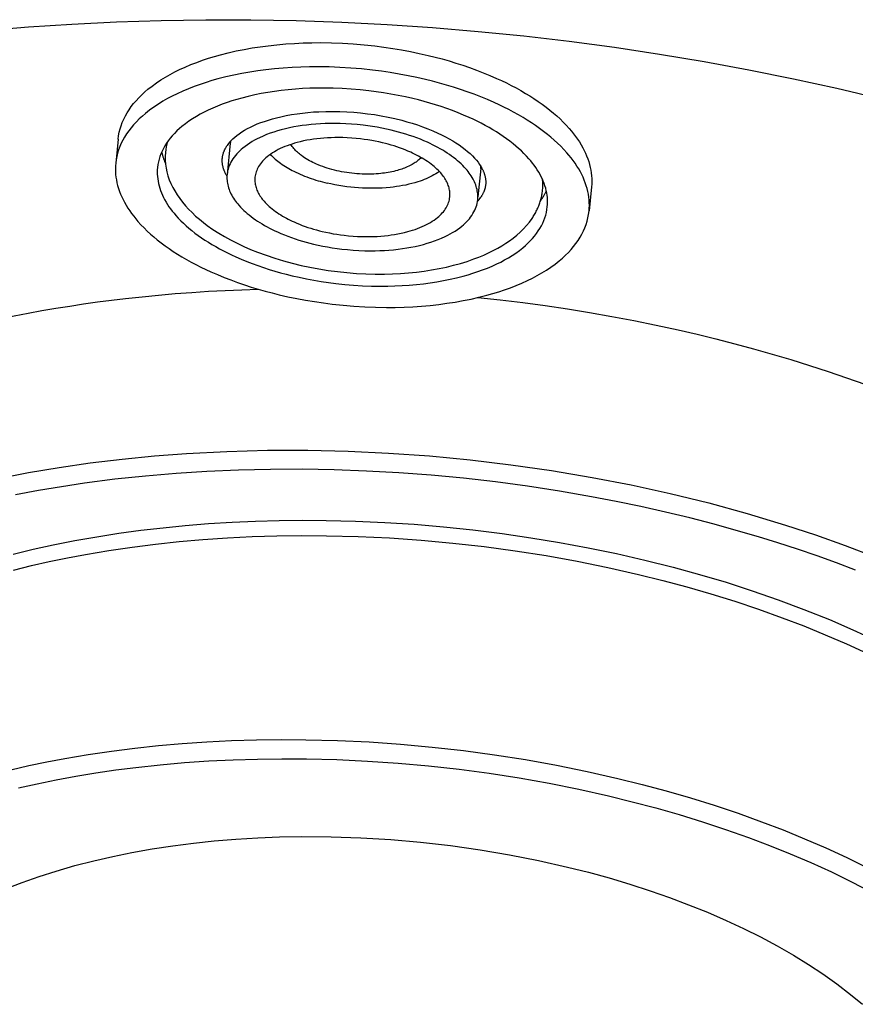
# Model space of a CAD drawing. Extents: x 0 to 1189, y 0 to 841.
# Tile 31 of 80: x 279 to 303, y 125 to 153. Entities that reach past the tile are written whole.
import ezdxf

# ---------------------------------------------------------------- set-up
doc = ezdxf.new("R2010")
doc.units = 0
doc.header["$LTSCALE"] = 65.395
doc.layers.add('mg_3dsla_BL7', color=7, linetype='CONTINUOUS')

# ---------------------------------------------------------------- blocks, each defined once
blk = doc.blocks.new('MG_3DSLA_BL7', base_point=(357.138, 132.906))
at = {"layer": 'mg_3dsla_BL7', "color": 2, "linetype": 'CONTINUOUS'}
for p, q in [((282.19, 149.671), (282.12, 148.981)), ((285.395, 149.556), (285.304, 148.659)), ((292.558, 148.832), (292.476, 148.015)), ((295.721, 148.304), (295.651, 147.614))]:
    blk.add_line(p, q, dxfattribs=at)
for points in [[(278.394, 152.769), (279.629, 152.874), (280.866, 152.958), (282.143, 153.021), (283.421, 153.063), (284.699, 153.082), (285.978, 153.081), (287.28, 153.057), (288.58, 153.012), (289.88, 152.946), (291.179, 152.858), (292.483, 152.748), (293.784, 152.618), (295.084, 152.466), (296.38, 152.293), (297.664, 152.1), (298.944, 151.886), (300.22, 151.651), (301.493, 151.395), (302.734, 151.123), (303.971, 150.83)], [(282.19, 149.671), (282.203, 149.767), (282.221, 149.863), (282.244, 149.958), (282.273, 150.052), (282.309, 150.147), (282.349, 150.24), (282.395, 150.331), (282.444, 150.419), (282.502, 150.51), (282.565, 150.599), (282.631, 150.685), (282.701, 150.767), (282.781, 150.853), (282.864, 150.936), (282.951, 151.016), (283.04, 151.092), (283.16, 151.187), (283.283, 151.276), (283.41, 151.36), (283.54, 151.44), (283.673, 151.516), (283.808, 151.588), (283.945, 151.655), (284.107, 151.729), (284.271, 151.798), (284.436, 151.863), (284.603, 151.923), (284.772, 151.979), (284.942, 152.03), (285.113, 152.078), (285.338, 152.136), (285.565, 152.188), (285.792, 152.234), (286.021, 152.274), (286.251, 152.309), (286.482, 152.34), (286.73, 152.367), (286.98, 152.389), (287.229, 152.406), (287.48, 152.417), (287.73, 152.424), (287.98, 152.426), (288.291, 152.421), (288.601, 152.409), (288.911, 152.391), (289.221, 152.365), (289.529, 152.332), (289.785, 152.299), (290.039, 152.261), (290.293, 152.219), (290.546, 152.172), (290.798, 152.119), (291.049, 152.062)], [(291.049, 152.062), (291.249, 152.013), (291.449, 151.96), (291.648, 151.903), (291.846, 151.844), (292.043, 151.78), (292.238, 151.713), (292.433, 151.642), (292.625, 151.567), (292.816, 151.488), (293.006, 151.406), (293.147, 151.34), (293.288, 151.273), (293.427, 151.203), (293.564, 151.13), (293.7, 151.054), (293.835, 150.976), (293.956, 150.902), (294.075, 150.826), (294.193, 150.747), (294.309, 150.665), (294.423, 150.581), (294.534, 150.493), (294.632, 150.413), (294.728, 150.33), (294.821, 150.244), (294.912, 150.156), (295, 150.064), (295.085, 149.97), (295.147, 149.897), (295.208, 149.822), (295.266, 149.746), (295.322, 149.667), (295.375, 149.587), (295.425, 149.505), (295.472, 149.421), (295.512, 149.345), (295.549, 149.268), (295.583, 149.189), (295.614, 149.108), (295.642, 149.027), (295.666, 148.944), (295.686, 148.861), (295.702, 148.782), (295.714, 148.703), (295.723, 148.623), (295.728, 148.543), (295.729, 148.463), (295.727, 148.383), (295.721, 148.304)], [(290.979, 151.372), (290.728, 151.429), (290.476, 151.482), (290.223, 151.529), (289.97, 151.571), (289.715, 151.609), (289.46, 151.641), (289.151, 151.674), (288.841, 151.7), (288.531, 151.719), (288.221, 151.731), (287.91, 151.736), (287.66, 151.734), (287.41, 151.727), (287.16, 151.716), (286.91, 151.699), (286.661, 151.677), (286.412, 151.65), (286.181, 151.619), (285.952, 151.584), (285.723, 151.543), (285.495, 151.497), (285.268, 151.446), (285.043, 151.388), (284.872, 151.34), (284.702, 151.288), (284.534, 151.232), (284.366, 151.172), (284.201, 151.108), (284.037, 151.039), (283.875, 150.965), (283.738, 150.897), (283.603, 150.826), (283.47, 150.75), (283.34, 150.67), (283.213, 150.586), (283.09, 150.496), (282.97, 150.402), (282.881, 150.326), (282.794, 150.246), (282.711, 150.163), (282.631, 150.077), (282.561, 149.994), (282.495, 149.909), (282.433, 149.82), (282.375, 149.729), (282.325, 149.64), (282.279, 149.55), (282.239, 149.457), (282.204, 149.362), (282.175, 149.268), (282.151, 149.173), (282.133, 149.077), (282.12, 148.981)], [(295.651, 147.614), (295.657, 147.693), (295.66, 147.773), (295.658, 147.853), (295.653, 147.933), (295.644, 148.013), (295.632, 148.092), (295.617, 148.171), (295.596, 148.254), (295.572, 148.337), (295.544, 148.418), (295.513, 148.498), (295.479, 148.577), (295.442, 148.655), (295.403, 148.731), (295.355, 148.815), (295.305, 148.897), (295.252, 148.977), (295.196, 149.055), (295.138, 149.132), (295.078, 149.207), (295.015, 149.28), (294.93, 149.374), (294.842, 149.465), (294.751, 149.554), (294.658, 149.639), (294.562, 149.722), (294.465, 149.803), (294.353, 149.89), (294.239, 149.975), (294.123, 150.057), (294.006, 150.136), (293.886, 150.212), (293.765, 150.286), (293.631, 150.364), (293.495, 150.44), (293.357, 150.512), (293.218, 150.583), (293.078, 150.65), (292.936, 150.715), (292.747, 150.798), (292.556, 150.877), (292.363, 150.952), (292.169, 151.023), (291.973, 151.09), (291.776, 151.153), (291.578, 151.213), (291.379, 151.27), (291.18, 151.322), (290.979, 151.372)], [(290.61, 150.829), (290.403, 150.877), (290.196, 150.92), (289.987, 150.958), (289.778, 150.993), (289.569, 151.024), (289.358, 151.051), (289.104, 151.078), (288.849, 151.1), (288.594, 151.115), (288.338, 151.125), (288.082, 151.129), (287.876, 151.127), (287.67, 151.122), (287.464, 151.112), (287.259, 151.099), (287.053, 151.081), (286.848, 151.058), (286.659, 151.033), (286.469, 151.004), (286.281, 150.971), (286.093, 150.933), (285.907, 150.89), (285.721, 150.843), (285.58, 150.803), (285.44, 150.76), (285.302, 150.714), (285.164, 150.665), (285.028, 150.612), (284.893, 150.555), (284.76, 150.494), (284.647, 150.439), (284.535, 150.38), (284.426, 150.317), (284.319, 150.251), (284.214, 150.182), (284.113, 150.108), (284.014, 150.03), (283.941, 149.968), (283.869, 149.902), (283.801, 149.834), (283.735, 149.763), (283.677, 149.695), (283.623, 149.624), (283.571, 149.551), (283.524, 149.476), (283.483, 149.403), (283.445, 149.329), (283.412, 149.252), (283.383, 149.174), (283.359, 149.097), (283.34, 149.019), (283.325, 148.94), (283.314, 148.86)], [(294.457, 147.734), (294.462, 147.8), (294.464, 147.866), (294.463, 147.931), (294.459, 147.997), (294.452, 148.063), (294.442, 148.128), (294.429, 148.193), (294.412, 148.262), (294.392, 148.33), (294.369, 148.397), (294.344, 148.463), (294.316, 148.528), (294.285, 148.592), (294.253, 148.655), (294.214, 148.724), (294.172, 148.791), (294.128, 148.857), (294.082, 148.922), (294.035, 148.985), (293.985, 149.046), (293.934, 149.107), (293.863, 149.184), (293.791, 149.259), (293.716, 149.332), (293.639, 149.402), (293.561, 149.471), (293.48, 149.537), (293.388, 149.609), (293.294, 149.679), (293.199, 149.746), (293.102, 149.811), (293.004, 149.874), (292.904, 149.935), (292.793, 149.999), (292.681, 150.062), (292.568, 150.122), (292.453, 150.179), (292.338, 150.235), (292.221, 150.289), (292.065, 150.357), (291.908, 150.422), (291.749, 150.483), (291.589, 150.542), (291.428, 150.597), (291.266, 150.649), (291.103, 150.699), (290.939, 150.745), (290.775, 150.789), (290.61, 150.829)], [(285.411, 149.617), (285.467, 149.673), (285.525, 149.725), (285.586, 149.775), (285.649, 149.822), (285.727, 149.874), (285.806, 149.923), (285.888, 149.969), (285.971, 150.012), (286.069, 150.058), (286.168, 150.101), (286.269, 150.14), (286.371, 150.177), (286.487, 150.214), (286.603, 150.249), (286.721, 150.28), (286.84, 150.309), (286.993, 150.342), (287.148, 150.37), (287.303, 150.394), (287.459, 150.414), (287.615, 150.431), (287.772, 150.444), (287.929, 150.453), (288.128, 150.46), (288.327, 150.462), (288.527, 150.458), (288.726, 150.45), (288.924, 150.437), (289.122, 150.419), (289.32, 150.396), (289.517, 150.368), (289.713, 150.335), (289.908, 150.298), (290.102, 150.255), (290.295, 150.207), (290.447, 150.166), (290.597, 150.121), (290.746, 150.073), (290.893, 150.022), (291.04, 149.966), (291.184, 149.907), (291.327, 149.843), (291.436, 149.791), (291.544, 149.737), (291.65, 149.679), (291.755, 149.618), (291.846, 149.562), (291.935, 149.503), (292.023, 149.441), (292.108, 149.376), (292.179, 149.317), (292.249, 149.256), (292.315, 149.192), (292.379, 149.125), (292.43, 149.067), (292.478, 149.006), (292.523, 148.943), (292.565, 148.878)], [(289.994, 149.925), (289.861, 149.955), (289.728, 149.983), (289.594, 150.008), (289.46, 150.03), (289.325, 150.05), (289.19, 150.068), (289.026, 150.085), (288.862, 150.099), (288.698, 150.109), (288.534, 150.115), (288.369, 150.117), (288.237, 150.117), (288.104, 150.113), (287.972, 150.107), (287.84, 150.098), (287.708, 150.086), (287.576, 150.072), (287.454, 150.056), (287.332, 150.037), (287.211, 150.016), (287.091, 149.991), (286.971, 149.964), (286.851, 149.934), (286.746, 149.904), (286.641, 149.871), (286.537, 149.835), (286.435, 149.797), (286.333, 149.755), (286.233, 149.709), (286.161, 149.674), (286.089, 149.636), (286.019, 149.596), (285.95, 149.554), (285.883, 149.509), (285.818, 149.462), (285.754, 149.411), (285.708, 149.373), (285.664, 149.332), (285.622, 149.29), (285.581, 149.246), (285.542, 149.201), (285.505, 149.154), (285.471, 149.105), (285.439, 149.055), (285.412, 149.008), (285.388, 148.96), (285.367, 148.911), (285.348, 148.861), (285.333, 148.811), (285.32, 148.761), (285.311, 148.71), (285.304, 148.659)], [(292.468, 147.935), (292.471, 147.977), (292.472, 148.02), (292.471, 148.062), (292.468, 148.104), (292.464, 148.147), (292.457, 148.189), (292.449, 148.23), (292.438, 148.274), (292.426, 148.318), (292.411, 148.361), (292.394, 148.404), (292.376, 148.445), (292.357, 148.487), (292.336, 148.527), (292.311, 148.571), (292.284, 148.615), (292.256, 148.657), (292.227, 148.699), (292.196, 148.739), (292.164, 148.779), (292.131, 148.818), (292.086, 148.867), (292.039, 148.916), (291.991, 148.962), (291.942, 149.008), (291.891, 149.052), (291.839, 149.094), (291.78, 149.141), (291.72, 149.185), (291.659, 149.229), (291.596, 149.27), (291.533, 149.311), (291.469, 149.35), (291.398, 149.391), (291.326, 149.431), (291.253, 149.47), (291.179, 149.507), (291.105, 149.543), (291.03, 149.577), (290.93, 149.621), (290.829, 149.663), (290.727, 149.703), (290.624, 149.74), (290.52, 149.776), (290.416, 149.809), (290.311, 149.841), (290.206, 149.871), (290.1, 149.899), (289.994, 149.925)], [(285.168, 149.125), (285.169, 149.14), (285.171, 149.154), (285.173, 149.168), (285.176, 149.182), (285.179, 149.196), (285.182, 149.21), (285.185, 149.224), (285.189, 149.238), (285.192, 149.252), (285.197, 149.265), (285.201, 149.279), (285.206, 149.293), (285.211, 149.306), (285.216, 149.319), (285.221, 149.333), (285.227, 149.346), (285.233, 149.359), (285.239, 149.372), (285.246, 149.385), (285.252, 149.398), (285.259, 149.411), (285.266, 149.423), (285.274, 149.436), (285.281, 149.448), (285.289, 149.46), (285.297, 149.472), (285.305, 149.484)], [(285.349, 149.545), (285.354, 149.551), (285.359, 149.557), (285.364, 149.563), (285.369, 149.57), (285.375, 149.577), (285.381, 149.584), (285.387, 149.59), (285.393, 149.597), (285.399, 149.604), (285.405, 149.611), (285.411, 149.617)], [(289.748, 149.563), (289.644, 149.587), (289.541, 149.608), (289.437, 149.628), (289.332, 149.645), (289.227, 149.661), (289.122, 149.674), (288.995, 149.688), (288.867, 149.698), (288.74, 149.706), (288.612, 149.711), (288.484, 149.713), (288.381, 149.712), (288.278, 149.709), (288.175, 149.705), (288.072, 149.698), (287.97, 149.689), (287.867, 149.678), (287.772, 149.665), (287.678, 149.65), (287.583, 149.634), (287.49, 149.615), (287.396, 149.594), (287.303, 149.57), (287.233, 149.55), (287.163, 149.529), (287.094, 149.506), (287.025, 149.481), (286.957, 149.454), (286.889, 149.426), (286.823, 149.396), (286.766, 149.368), (286.711, 149.338), (286.656, 149.307), (286.603, 149.274), (286.55, 149.24), (286.499, 149.203), (286.45, 149.164), (286.415, 149.134), (286.38, 149.102), (286.347, 149.07), (286.315, 149.036), (286.285, 149.001), (286.256, 148.964), (286.23, 148.926), (286.205, 148.887), (286.185, 148.851), (286.166, 148.814), (286.15, 148.776), (286.136, 148.738), (286.123, 148.699), (286.113, 148.659), (286.105, 148.619), (286.1, 148.578)], [(289.164, 148.669), (289.091, 148.673), (289.017, 148.678), (288.944, 148.684), (288.871, 148.692), (288.798, 148.701), (288.725, 148.712), (288.652, 148.723), (288.579, 148.737), (288.507, 148.751), (288.439, 148.766), (288.371, 148.782), (288.303, 148.8), (288.236, 148.819), (288.169, 148.839), (288.103, 148.861), (288.037, 148.884), (287.972, 148.908), (287.907, 148.934), (287.857, 148.956), (287.807, 148.978), (287.758, 149.002), (287.709, 149.026), (287.66, 149.052), (287.613, 149.079), (287.566, 149.107), (287.52, 149.136), (287.474, 149.167), (287.43, 149.199), (287.4, 149.222), (287.372, 149.245), (287.343, 149.269), (287.316, 149.293), (287.289, 149.318), (287.263, 149.344), (287.237, 149.371), (287.213, 149.399), (287.19, 149.427), (287.168, 149.456), (287.147, 149.486), (287.127, 149.517)], [(291.672, 148.016), (291.674, 148.048), (291.675, 148.081), (291.674, 148.114), (291.672, 148.147), (291.669, 148.18), (291.664, 148.213), (291.657, 148.245), (291.649, 148.279), (291.639, 148.313), (291.628, 148.347), (291.615, 148.38), (291.601, 148.412), (291.586, 148.444), (291.569, 148.476), (291.55, 148.51), (291.529, 148.544), (291.507, 148.577), (291.484, 148.609), (291.46, 148.641), (291.435, 148.672), (291.41, 148.702), (291.375, 148.741), (291.338, 148.778), (291.301, 148.814), (291.263, 148.85), (291.223, 148.884), (291.183, 148.917), (291.135, 148.955), (291.086, 148.991), (291.036, 149.026), (290.985, 149.06), (290.933, 149.093), (290.881, 149.125), (290.828, 149.155), (290.774, 149.185), (290.719, 149.213), (290.665, 149.241), (290.609, 149.267), (290.554, 149.293), (290.475, 149.327), (290.397, 149.359), (290.317, 149.39), (290.237, 149.419), (290.157, 149.447), (290.076, 149.473), (289.994, 149.498), (289.912, 149.521), (289.83, 149.543), (289.748, 149.563)], [(283.432, 149.302), (283.436, 149.286), (283.44, 149.269), (283.444, 149.253), (283.448, 149.237), (283.453, 149.221), (283.458, 149.201), (283.464, 149.182), (283.47, 149.163), (283.476, 149.144), (283.482, 149.125), (283.489, 149.106), (283.496, 149.087), (283.503, 149.068), (283.51, 149.049), (283.518, 149.031), (283.525, 149.012), (283.533, 148.994), (283.541, 148.975)], [(283.541, 149.29), (283.534, 149.179), (283.534, 149.067), (283.543, 148.955), (283.558, 148.843), (283.581, 148.733), (283.613, 148.619), (283.652, 148.506), (283.698, 148.397), (283.749, 148.29), (283.807, 148.186), (283.875, 148.075), (283.949, 147.969), (284.029, 147.865), (284.112, 147.766), (284.2, 147.67), (284.301, 147.568), (284.405, 147.471), (284.514, 147.377), (284.625, 147.287), (284.739, 147.2), (284.9, 147.088), (285.064, 146.982), (285.233, 146.881), (285.404, 146.787), (285.592, 146.691), (285.783, 146.6), (285.977, 146.516), (286.173, 146.437), (286.417, 146.347), (286.664, 146.264), (286.914, 146.189), (287.165, 146.121), (287.419, 146.06), (287.674, 146.006), (287.93, 145.958), (288.197, 145.916), (288.464, 145.881), (288.731, 145.852), (289, 145.831), (289.268, 145.817), (289.537, 145.81), (289.806, 145.811), (290.035, 145.817), (290.264, 145.828), (290.492, 145.845), (290.719, 145.868), (290.936, 145.895), (291.151, 145.928), (291.366, 145.967), (291.579, 146.013), (291.778, 146.061), (291.975, 146.115), (292.17, 146.175), (292.362, 146.242), (292.502, 146.296), (292.641, 146.354), (292.777, 146.416), (292.912, 146.482), (293.045, 146.554), (293.158, 146.62), (293.269, 146.69), (293.377, 146.764), (293.483, 146.842), (293.584, 146.925), (293.682, 147.011), (293.775, 147.102), (293.863, 147.198), (293.945, 147.298), (294.021, 147.402)], [(286.539, 149.231), (286.573, 149.196), (286.608, 149.162), (286.643, 149.129), (286.68, 149.097), (286.717, 149.066), (286.755, 149.036), (286.794, 149.006), (286.834, 148.977), (286.879, 148.946), (286.925, 148.915), (286.972, 148.886), (287.019, 148.857), (287.067, 148.829), (287.115, 148.802), (287.164, 148.776), (287.213, 148.751), (287.273, 148.721), (287.334, 148.692), (287.396, 148.664), (287.458, 148.638), (287.52, 148.612), (287.583, 148.588), (287.646, 148.565), (287.71, 148.542), (287.774, 148.521), (287.838, 148.5), (287.903, 148.481), (287.968, 148.462), (288.033, 148.444), (288.098, 148.427), (288.163, 148.411)], [(282.12, 148.981), (282.114, 148.901), (282.112, 148.821), (282.113, 148.741), (282.118, 148.661), (282.127, 148.581), (282.139, 148.502), (282.155, 148.423), (282.175, 148.34), (282.2, 148.257), (282.227, 148.176), (282.258, 148.096), (282.292, 148.017), (282.329, 147.939), (282.369, 147.863), (282.416, 147.779), (282.467, 147.697), (282.52, 147.617), (282.575, 147.539), (282.634, 147.462), (282.694, 147.387), (282.756, 147.314), (282.841, 147.22), (282.929, 147.129), (283.02, 147.04), (283.114, 146.955), (283.209, 146.872), (283.307, 146.791), (283.419, 146.704), (283.532, 146.619), (283.648, 146.538), (283.766, 146.459), (283.885, 146.382), (284.006, 146.308), (284.141, 146.23), (284.277, 146.154), (284.415, 146.082), (284.554, 146.011), (284.694, 145.944), (284.835, 145.879), (285.025, 145.796), (285.216, 145.717), (285.409, 145.642), (285.603, 145.571), (285.798, 145.504), (285.995, 145.441), (286.193, 145.381), (286.392, 145.325), (286.592, 145.272), (286.792, 145.222)], [(285.279, 148.646), (285.271, 148.661), (285.263, 148.675), (285.256, 148.69), (285.249, 148.705), (285.242, 148.72), (285.235, 148.735), (285.229, 148.751), (285.222, 148.766), (285.216, 148.781), (285.211, 148.797), (285.205, 148.813), (285.2, 148.829), (285.195, 148.845), (285.191, 148.861), (285.187, 148.877), (285.183, 148.893), (285.18, 148.908), (285.177, 148.924), (285.174, 148.939), (285.172, 148.955), (285.17, 148.97), (285.168, 148.986), (285.167, 149.001), (285.166, 149.017), (285.165, 149.033), (285.164, 149.048), (285.164, 149.064), (285.165, 149.08), (285.165, 149.095), (285.167, 149.111), (285.168, 149.127)], [(290.853, 149.141), (290.831, 149.118), (290.807, 149.095), (290.784, 149.074), (290.759, 149.053), (290.734, 149.034), (290.708, 149.014), (290.682, 148.996), (290.655, 148.978), (290.627, 148.961), (290.599, 148.945), (290.571, 148.93), (290.533, 148.91), (290.495, 148.891), (290.456, 148.873), (290.417, 148.856), (290.378, 148.84), (290.338, 148.825), (290.298, 148.811), (290.257, 148.798), (290.216, 148.786), (290.175, 148.774), (290.123, 148.76), (290.07, 148.747), (290.017, 148.735), (289.964, 148.724), (289.91, 148.714), (289.856, 148.706), (289.803, 148.698), (289.749, 148.691), (289.695, 148.685), (289.628, 148.679), (289.562, 148.674), (289.496, 148.67), (289.43, 148.668), (289.363, 148.666), (289.297, 148.666), (289.231, 148.667), (289.164, 148.669)], [(283.314, 148.86), (283.309, 148.794), (283.307, 148.729), (283.308, 148.663), (283.313, 148.597), (283.32, 148.531), (283.33, 148.466), (283.343, 148.401), (283.36, 148.332), (283.38, 148.264), (283.402, 148.197), (283.428, 148.131), (283.456, 148.066), (283.486, 148.002), (283.519, 147.939), (283.558, 147.87), (283.599, 147.803), (283.643, 147.737), (283.689, 147.672), (283.737, 147.609), (283.787, 147.548), (283.838, 147.487), (283.908, 147.41), (283.981, 147.335), (284.055, 147.262), (284.132, 147.192), (284.211, 147.123), (284.292, 147.057), (284.383, 146.985), (284.477, 146.915), (284.573, 146.848), (284.669, 146.783), (284.768, 146.72), (284.867, 146.659), (284.978, 146.595), (285.09, 146.533), (285.204, 146.473), (285.318, 146.415), (285.434, 146.359), (285.55, 146.305), (285.706, 146.237), (285.864, 146.172), (286.022, 146.111), (286.182, 146.052), (286.343, 145.997), (286.505, 145.945), (286.668, 145.896), (286.832, 145.849), (286.997, 145.806), (287.162, 145.765)], [(285.304, 148.659), (285.301, 148.617), (285.3, 148.574), (285.3, 148.532), (285.303, 148.49), (285.308, 148.448), (285.314, 148.406), (285.322, 148.364), (285.333, 148.32), (285.346, 148.276), (285.361, 148.233), (285.377, 148.19), (285.395, 148.149), (285.415, 148.108), (285.436, 148.067), (285.461, 148.023), (285.487, 147.979), (285.516, 147.937), (285.545, 147.896), (285.576, 147.855), (285.608, 147.815), (285.641, 147.777), (285.686, 147.727), (285.732, 147.679), (285.781, 147.632), (285.83, 147.586), (285.881, 147.542), (285.932, 147.5), (285.991, 147.453), (286.052, 147.409), (286.113, 147.366), (286.175, 147.324), (286.238, 147.283), (286.303, 147.244), (286.374, 147.203), (286.446, 147.163), (286.519, 147.124), (286.592, 147.087), (286.667, 147.051), (286.741, 147.017), (286.842, 146.973), (286.943, 146.931), (287.045, 146.892), (287.148, 146.854), (287.251, 146.818), (287.356, 146.785), (287.46, 146.753), (287.566, 146.723), (287.671, 146.695), (287.778, 146.669)], [(291.372, 148.743), (291.321, 148.709), (291.269, 148.676), (291.216, 148.645), (291.162, 148.615), (291.106, 148.587), (291.05, 148.561), (290.993, 148.536), (290.936, 148.512), (290.878, 148.49), (290.819, 148.47), (290.761, 148.45), (290.674, 148.423), (290.586, 148.399), (290.499, 148.377), (290.41, 148.357), (290.321, 148.339), (290.232, 148.324), (290.143, 148.31), (290.053, 148.298), (289.963, 148.288), (289.851, 148.278), (289.739, 148.27), (289.627, 148.265), (289.515, 148.262), (289.402, 148.262), (289.29, 148.264), (289.178, 148.268), (289.065, 148.275), (288.951, 148.283), (288.838, 148.295), (288.724, 148.308), (288.611, 148.324), (288.499, 148.342), (288.386, 148.363), (288.274, 148.386), (288.163, 148.411)], [(292.583, 148.845), (292.591, 148.831), (292.599, 148.816), (292.606, 148.801), (292.613, 148.786), (292.62, 148.771), (292.627, 148.756), (292.634, 148.741), (292.64, 148.725), (292.646, 148.71), (292.651, 148.694), (292.657, 148.678), (292.662, 148.663), (292.667, 148.647), (292.671, 148.631), (292.675, 148.615), (292.679, 148.598), (292.682, 148.583), (292.685, 148.568), (292.688, 148.552), (292.69, 148.537), (292.693, 148.521), (292.694, 148.506), (292.696, 148.49), (292.697, 148.474), (292.697, 148.459), (292.698, 148.443), (292.698, 148.427), (292.697, 148.412), (292.697, 148.396), (292.696, 148.38), (292.694, 148.365)], [(286.1, 148.578), (286.097, 148.546), (286.097, 148.513), (286.097, 148.48), (286.099, 148.447), (286.103, 148.414), (286.108, 148.381), (286.114, 148.349), (286.123, 148.315), (286.133, 148.281), (286.144, 148.247), (286.157, 148.214), (286.171, 148.182), (286.186, 148.15), (286.202, 148.118), (286.222, 148.084), (286.243, 148.05), (286.264, 148.017), (286.287, 147.985), (286.311, 147.953), (286.336, 147.922), (286.362, 147.892), (286.397, 147.854), (286.433, 147.816), (286.471, 147.78), (286.509, 147.744), (286.548, 147.71), (286.589, 147.677), (286.637, 147.639), (286.686, 147.603), (286.736, 147.568), (286.787, 147.534), (286.838, 147.501), (286.891, 147.469), (286.944, 147.439), (286.998, 147.409), (287.052, 147.381), (287.107, 147.353), (287.162, 147.327), (287.218, 147.301), (287.296, 147.267), (287.375, 147.235), (287.454, 147.204), (287.534, 147.175), (287.615, 147.147), (287.696, 147.121), (287.777, 147.096), (287.859, 147.073), (287.941, 147.051), (288.024, 147.031)], [(292.694, 148.366), (292.693, 148.352), (292.691, 148.338), (292.689, 148.324), (292.686, 148.309), (292.684, 148.295), (292.681, 148.281), (292.677, 148.267), (292.674, 148.254), (292.67, 148.24), (292.666, 148.226), (292.661, 148.212), (292.657, 148.199), (292.652, 148.185), (292.646, 148.172), (292.641, 148.158), (292.635, 148.145), (292.629, 148.132), (292.623, 148.119), (292.617, 148.106), (292.61, 148.093), (292.603, 148.081), (292.596, 148.068), (292.589, 148.056), (292.581, 148.043), (292.574, 148.031), (292.566, 148.019), (292.558, 148.007)], [(294.021, 147.403), (294.04, 147.431), (294.058, 147.459), (294.076, 147.487), (294.093, 147.516), (294.11, 147.546), (294.126, 147.575), (294.142, 147.605), (294.157, 147.635), (294.172, 147.666), (294.186, 147.696), (294.199, 147.727), (294.212, 147.759), (294.224, 147.79), (294.235, 147.821), (294.246, 147.852), (294.256, 147.883), (294.265, 147.914), (294.274, 147.945), (294.282, 147.977), (294.29, 148.009), (294.297, 148.041), (294.303, 148.073), (294.308, 148.105), (294.313, 148.137), (294.318, 148.169), (294.321, 148.201)], [(294.259, 147.894), (294.272, 147.912), (294.284, 147.93), (294.296, 147.948), (294.308, 147.967), (294.319, 147.983), (294.329, 148), (294.339, 148.016), (294.349, 148.033), (294.359, 148.05), (294.368, 148.067), (294.378, 148.084), (294.387, 148.102), (294.396, 148.119), (294.404, 148.136), (294.413, 148.154), (294.421, 148.172), (294.429, 148.189)], [(287.778, 146.669), (287.91, 146.639), (288.044, 146.611), (288.178, 146.586), (288.312, 146.564), (288.447, 146.544), (288.582, 146.527), (288.745, 146.509), (288.909, 146.495), (289.073, 146.485), (289.238, 146.479), (289.402, 146.477), (289.535, 146.478), (289.667, 146.481), (289.8, 146.487), (289.932, 146.496), (290.064, 146.508), (290.195, 146.522), (290.317, 146.538), (290.439, 146.557), (290.56, 146.578), (290.681, 146.603), (290.801, 146.63), (290.92, 146.661), (291.026, 146.69), (291.13, 146.723), (291.234, 146.759), (291.337, 146.797), (291.438, 146.839), (291.538, 146.885), (291.611, 146.92), (291.682, 146.958), (291.752, 146.998), (291.821, 147.04), (291.889, 147.085), (291.954, 147.132), (292.018, 147.183), (292.063, 147.222), (292.107, 147.262), (292.15, 147.304), (292.191, 147.348), (292.23, 147.393), (292.266, 147.44), (292.301, 147.489), (292.333, 147.539), (292.359, 147.586), (292.383, 147.634), (292.405, 147.683), (292.423, 147.733), (292.439, 147.783), (292.451, 147.833), (292.461, 147.884), (292.468, 147.935)], [(288.024, 147.031), (288.127, 147.007), (288.231, 146.986), (288.335, 146.966), (288.439, 146.949), (288.544, 146.933), (288.649, 146.92), (288.777, 146.906), (288.904, 146.896), (289.032, 146.888), (289.16, 146.883), (289.287, 146.881), (289.391, 146.882), (289.494, 146.885), (289.596, 146.889), (289.699, 146.896), (289.802, 146.905), (289.904, 146.917), (289.999, 146.929), (290.094, 146.944), (290.188, 146.96), (290.282, 146.979), (290.375, 147.001), (290.468, 147.024), (290.538, 147.044), (290.608, 147.065), (290.678, 147.088), (290.747, 147.113), (290.815, 147.14), (290.882, 147.168), (290.949, 147.199), (291.005, 147.226), (291.061, 147.256), (291.115, 147.287), (291.169, 147.32), (291.221, 147.355), (291.272, 147.391), (291.322, 147.43), (291.357, 147.46), (291.391, 147.492), (291.424, 147.524), (291.456, 147.558), (291.487, 147.594), (291.515, 147.63), (291.542, 147.668), (291.567, 147.708), (291.587, 147.743), (291.605, 147.78), (291.622, 147.818), (291.636, 147.856), (291.648, 147.896), (291.658, 147.935), (291.666, 147.975), (291.672, 148.016)], [(286.792, 145.222), (287.043, 145.165), (287.295, 145.113), (287.548, 145.065), (287.802, 145.023), (288.057, 144.985), (288.312, 144.953), (288.621, 144.92), (288.93, 144.894), (289.24, 144.875), (289.551, 144.863), (289.861, 144.859), (290.112, 144.86), (290.362, 144.867), (290.612, 144.878), (290.862, 144.895), (291.111, 144.917), (291.36, 144.944), (291.59, 144.975), (291.82, 145.01), (292.049, 145.051), (292.277, 145.097), (292.503, 145.148), (292.728, 145.206), (292.899, 145.254), (293.069, 145.306), (293.238, 145.362), (293.405, 145.422), (293.571, 145.486), (293.734, 145.555), (293.896, 145.629), (294.033, 145.697), (294.168, 145.768), (294.301, 145.844), (294.431, 145.924), (294.558, 146.008), (294.682, 146.098), (294.801, 146.192), (294.891, 146.268), (294.977, 146.348), (295.06, 146.431), (295.14, 146.517), (295.21, 146.6), (295.277, 146.685), (295.339, 146.774), (295.397, 146.865), (295.447, 146.954), (295.492, 147.044), (295.533, 147.137), (295.568, 147.232), (295.597, 147.326), (295.62, 147.421), (295.639, 147.517), (295.651, 147.614)], [(287.162, 145.765), (287.368, 145.718), (287.576, 145.675), (287.784, 145.636), (287.993, 145.601), (288.203, 145.57), (288.413, 145.543), (288.668, 145.516), (288.922, 145.494), (289.178, 145.479), (289.433, 145.469), (289.689, 145.465), (289.895, 145.467), (290.101, 145.472), (290.307, 145.482), (290.513, 145.495), (290.718, 145.514), (290.923, 145.536), (291.113, 145.561), (291.302, 145.59), (291.491, 145.624), (291.678, 145.661), (291.865, 145.704), (292.05, 145.751), (292.191, 145.791), (292.331, 145.834), (292.47, 145.88), (292.608, 145.929), (292.744, 145.982), (292.879, 146.039), (293.012, 146.1), (293.125, 146.156), (293.236, 146.214), (293.345, 146.277), (293.453, 146.343), (293.557, 146.412), (293.659, 146.486), (293.757, 146.564), (293.831, 146.626), (293.902, 146.692), (293.971, 146.76), (294.036, 146.831), (294.094, 146.899), (294.149, 146.97), (294.2, 147.043), (294.248, 147.118), (294.289, 147.191), (294.326, 147.265), (294.36, 147.342), (294.389, 147.42), (294.413, 147.497), (294.432, 147.575), (294.447, 147.654), (294.457, 147.734)], [(278.826, 144.532), (279.22, 144.614), (279.615, 144.692), (280.011, 144.765), (280.407, 144.833), (280.804, 144.898), (281.202, 144.958), (281.6, 145.014), (282, 145.066), (282.399, 145.113), (282.872, 145.165), (283.346, 145.211), (283.821, 145.252), (284.295, 145.288), (284.77, 145.319), (285.246, 145.344), (285.721, 145.365), (286.197, 145.38)], [(292.475, 145.143), (293.115, 145.073), (293.755, 144.995), (294.393, 144.909), (295.031, 144.814), (295.667, 144.712), (296.302, 144.6), (296.935, 144.48), (297.567, 144.352), (298.197, 144.215), (298.739, 144.09), (299.28, 143.959), (299.819, 143.821), (300.356, 143.676), (300.891, 143.524), (301.424, 143.366), (301.954, 143.2), (302.483, 143.027), (303.009, 142.848), (303.532, 142.66)], [(278.757, 139.964), (279.629, 140.135), (280.505, 140.283), (281.385, 140.411), (282.304, 140.522), (283.225, 140.613), (284.148, 140.683), (285.301, 140.744), (286.455, 140.775), (287.61, 140.776), (288.765, 140.75), (289.918, 140.695), (291.088, 140.612), (292.255, 140.501), (293.419, 140.362), (294.58, 140.195), (295.736, 140), (296.855, 139.784), (297.969, 139.54), (299.075, 139.268), (300.174, 138.967), (301.265, 138.638), (302.124, 138.355), (302.976, 138.052), (303.82, 137.73)], [(295.722, 139.447), (294.81, 139.605), (293.895, 139.746), (292.978, 139.868), (292.058, 139.973), (291.136, 140.06), (290.212, 140.13), (289.288, 140.181), (288.362, 140.215), (287.452, 140.23), (286.541, 140.228), (285.631, 140.207), (284.722, 140.167), (283.845, 140.111), (282.969, 140.037), (282.096, 139.944), (281.224, 139.831), (280.566, 139.732), (279.909, 139.622), (279.255, 139.499)], [(303.273, 137.349), (302.722, 137.556), (302.169, 137.755), (301.613, 137.945), (301.053, 138.127), (300.492, 138.301), (299.927, 138.466), (299.233, 138.658), (298.536, 138.839), (297.836, 139.007), (297.133, 139.165), (296.429, 139.312), (295.722, 139.447)], [(279.19, 137.808), (279.759, 137.945), (280.33, 138.07), (280.954, 138.193), (281.581, 138.303), (282.209, 138.401), (282.84, 138.487), (283.472, 138.561), (284.105, 138.623), (284.775, 138.677), (285.446, 138.719), (286.118, 138.749), (286.79, 138.768), (287.462, 138.775), (288.134, 138.771)], [(288.134, 138.771), (288.975, 138.751), (289.815, 138.713), (290.655, 138.659), (291.493, 138.588), (292.33, 138.5), (293.165, 138.396), (293.988, 138.276), (294.808, 138.141), (295.625, 137.989), (296.439, 137.82), (297.249, 137.634), (298.055, 137.431), (298.813, 137.224), (299.567, 137), (300.316, 136.759), (301.059, 136.502), (301.795, 136.227), (302.524, 135.933), (303.197, 135.643), (303.863, 135.335)], [(279.199, 137.35), (279.71, 137.476), (280.222, 137.592), (280.737, 137.699), (281.254, 137.797), (281.92, 137.91), (282.59, 138.008), (283.26, 138.093), (283.933, 138.165), (284.607, 138.224), (285.314, 138.272), (286.021, 138.307), (286.729, 138.328), (287.437, 138.337), (288.145, 138.333)], [(288.145, 138.333), (289.048, 138.31), (289.951, 138.268), (290.852, 138.205), (291.753, 138.123), (292.651, 138.022), (293.54, 137.902), (294.426, 137.763), (295.309, 137.604), (296.188, 137.426), (297.063, 137.228), (297.758, 137.055), (298.449, 136.869), (299.137, 136.67), (299.82, 136.457), (300.499, 136.23), (301.173, 135.989), (301.79, 135.753), (302.403, 135.503), (303.009, 135.24), (303.609, 134.963)], [(279.121, 131.644), (279.633, 131.76), (280.148, 131.867), (280.664, 131.965), (281.331, 132.078), (282, 132.176), (282.671, 132.261), (283.344, 132.333), (284.018, 132.392), (284.724, 132.44), (285.432, 132.474), (286.14, 132.496), (286.848, 132.505), (287.556, 132.501)], [(287.556, 132.501), (288.459, 132.478), (289.362, 132.436), (290.263, 132.373), (291.163, 132.291), (292.062, 132.19), (292.951, 132.07), (293.837, 131.931), (294.72, 131.772), (295.599, 131.594), (296.474, 131.396), (297.169, 131.223), (297.86, 131.037), (298.547, 130.838), (299.231, 130.625), (299.91, 130.398), (300.584, 130.157), (301.201, 129.92), (301.813, 129.671), (302.42, 129.408), (303.02, 129.131), (303.612, 128.839)], [(279.34, 131.123), (279.876, 131.244), (280.414, 131.354), (280.983, 131.458), (281.553, 131.552), (282.125, 131.636), (282.699, 131.709), (283.392, 131.784), (284.086, 131.846), (284.782, 131.893), (285.479, 131.928), (286.176, 131.949), (286.873, 131.958), (287.57, 131.954)], [(287.57, 131.954), (288.444, 131.932), (289.319, 131.891), (290.192, 131.831), (291.064, 131.752), (291.935, 131.655), (292.796, 131.54), (293.656, 131.407), (294.512, 131.255), (295.364, 131.084), (296.212, 130.894), (296.887, 130.729), (297.559, 130.551), (298.227, 130.36), (298.891, 130.156), (299.551, 129.938), (300.206, 129.706), (300.808, 129.48), (301.404, 129.24), (301.996, 128.988), (302.581, 128.722), (303.159, 128.441), (303.73, 128.146)], [(278.973, 128.235), (279.448, 128.421), (279.93, 128.591), (280.416, 128.747), (280.952, 128.901), (281.491, 129.04), (282.034, 129.165), (282.579, 129.276), (283.165, 129.38), (283.754, 129.469), (284.344, 129.545), (284.936, 129.607), (285.557, 129.659), (286.179, 129.696), (286.802, 129.721), (287.425, 129.732), (288.278, 129.727), (289.13, 129.698), (289.982, 129.647), (290.837, 129.572), (291.69, 129.475), (292.54, 129.355), (293.376, 129.213), (294.207, 129.05), (295.034, 128.862), (295.631, 128.712), (296.224, 128.549), (296.813, 128.373), (297.399, 128.183), (297.95, 127.991), (298.496, 127.785), (299.037, 127.567), (299.573, 127.334), (300.065, 127.105), (300.551, 126.863), (301.029, 126.608), (301.5, 126.338), (301.921, 126.079), (302.334, 125.807), (302.738, 125.521), (303.13, 125.22), (303.472, 124.937)]]:
    blk.add_lwpolyline(points, dxfattribs=at)
for centre, radius, start, end in [((285.15, 149.126), 1.617, 163.0838, 174.1907), ((286.161, 148.9), 1.037, 141.5763, 145.7157), ((286.285, 149.466), 0.894, 171.0381, 174.2298), ((286.327, 149.222), 1.196, 208.7691, 210.8909), ((291.668, 148.922), 0.894, 354.2327, 357.487), ((291.54, 148.273), 1.19, 28.759, 30.5623), ((292.712, 148.362), 1.617, 354.2728, 5.3799), ((291.603, 148.669), 1.162, 317.6066, 321.5804), ((291.701, 148.591), 1.036, 321.583, 325.7159)]:
    blk.add_arc(centre, radius, start, end, dxfattribs=at)

msp = doc.modelspace()

# ---------------------------------------------------------------- block references
at = {"layer": 'mg_3dsla_BL7'}
msp.add_blockref('MG_3DSLA_BL7', (357.138, 132.906), dxfattribs=at)

doc.saveas('drawing.dxf')
